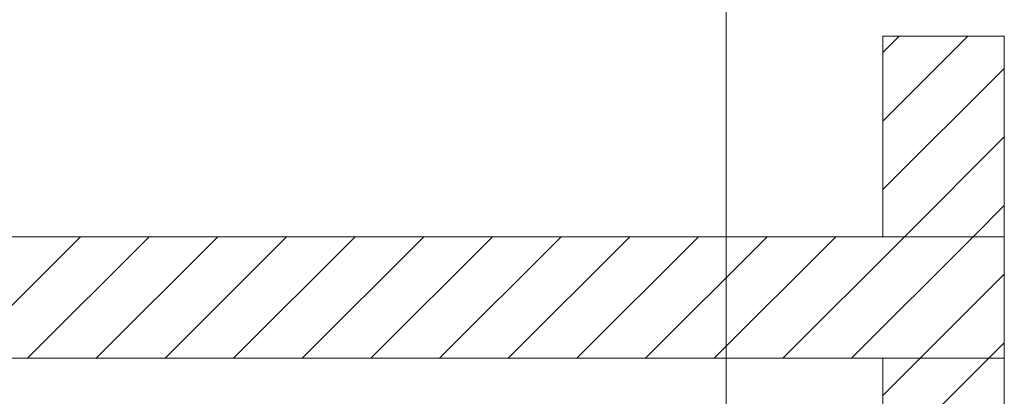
# Model space of a CAD drawing. Extents: x -620 to 300, y 62 to 1112.
# Tile 151 of 256: x 221.23 to 241.51, y 658.68 to 666.44. Entities that reach past the tile are written whole.
import ezdxf
from ezdxf.lldxf.tags import DXFTag

# ---------------------------------------------------------------- set-up
doc = ezdxf.new("R2010")
doc.units = 0
doc.layers.get('0').update_dxf_attribs({"lineweight": 13})
doc.layers.add('E_Detail_Linie_Text_Bem', color=7, linetype='Continuous', lineweight=13)
doc.layers.add('E_Detail_Wandschraffur', color=7, linetype='Continuous', lineweight=5, true_color=0xc0c0c0)
tags = doc.linetypes.add('fein_strichliert', pattern=[4, 1, -2, 1]).pattern_tags.tags
tags[8:9] = [DXFTag(74, 4), DXFTag(75, 0), DXFTag(340, '0'), DXFTag(46, 0.0), DXFTag(50, 0.0), DXFTag(44, 0.0), DXFTag(45, 0.0)]
tags[6:7] = [DXFTag(74, 4), DXFTag(75, 0), DXFTag(340, '0'), DXFTag(46, 0.0), DXFTag(50, 0.0), DXFTag(44, 0.0), DXFTag(45, 0.0)]
tags[4:5] = [DXFTag(74, 4), DXFTag(75, 0), DXFTag(340, '0'), DXFTag(46, 0.0), DXFTag(50, 0.0), DXFTag(44, 0.0), DXFTag(45, 0.0)]
tags = doc.linetypes.add('fein_strichliert-A06GA1N18I', pattern=[4, 1, -2, 1]).pattern_tags.tags
tags[8:9] = [DXFTag(74, 4), DXFTag(75, 0), DXFTag(340, '0'), DXFTag(46, 0.0), DXFTag(50, 0.0), DXFTag(44, 0.0), DXFTag(45, 0.0)]
tags[6:7] = [DXFTag(74, 4), DXFTag(75, 0), DXFTag(340, '0'), DXFTag(46, 0.0), DXFTag(50, 0.0), DXFTag(44, 0.0), DXFTag(45, 0.0)]
tags[4:5] = [DXFTag(74, 4), DXFTag(75, 0), DXFTag(340, '0'), DXFTag(46, 0.0), DXFTag(50, 0.0), DXFTag(44, 0.0), DXFTag(45, 0.0)]

# ---------------------------------------------------------------- blocks, each defined once
blk = doc.blocks.new('Referenz-A06GA1N48I')
at = {"layer": 'E_Detail_Linie_Text_Bem', "linetype": 'fein_strichliert-A06GA1N18I', "ltscale": 0.65}
blk.add_line((235.785, 618.658), (235.785, 671.537), dxfattribs=at)
at = {"layer": 'E_Detail_Linie_Text_Bem', "linetype": 'Continuous', "ltscale": 0.13}
for p, q in [((239.013, 666.101), (241.513, 666.101)), ((239.013, 661.966), (239.013, 666.101)), ((241.513, 666.101), (241.513, 661.966)), ((241.513, 661.966), (190.186, 661.966)), ((241.513, 661.966), (239.013, 661.966)), ((241.513, 659.466), (241.513, 661.966)), ((190.186, 659.466), (239.013, 659.466)), ((200.579, 659.466), (241.513, 659.466)), ((239.013, 659.466), (241.513, 659.466)), ((239.013, 647.666), (239.013, 659.466)), ((241.513, 659.466), (241.513, 619.466))]:
    blk.add_line(p, q, dxfattribs=at)
at = {"layer": 'E_Detail_Wandschraffur', "linetype": 'ByBlock', "ltscale": 0.13}
for p, q in [((239.013, 664.353), (240.761, 666.101)), ((239.455, 661.966), (241.513, 664.025)), ((219.984, 659.466), (222.484, 661.966)), ((222.812, 659.466), (225.312, 661.966)), ((225.641, 659.466), (228.141, 661.966)), ((228.469, 659.466), (230.969, 661.966)), ((231.298, 659.466), (233.798, 661.966)), ((234.126, 659.466), (236.626, 661.966)), ((236.955, 659.466), (239.455, 661.966)), ((239.783, 659.466), (241.513, 661.196)), ((239.013, 658.696), (239.783, 659.466))]:
    blk.add_line(p, q, dxfattribs=at)
at = {"layer": 'E_Detail_Wandschraffur', "linetype": 'fein_strichliert', "ltscale": 0.13}
for p, q in [((239.013, 665.767), (239.346, 666.101)), ((239.013, 662.939), (241.513, 665.439)), ((240.869, 661.966), (241.513, 662.611)), ((221.398, 659.466), (223.898, 661.966)), ((224.227, 659.466), (226.727, 661.966)), ((227.055, 659.466), (229.555, 661.966)), ((229.883, 659.466), (232.383, 661.966)), ((232.712, 659.466), (235.212, 661.966)), ((235.54, 659.466), (238.04, 661.966)), ((238.369, 659.466), (240.869, 661.966)), ((241.197, 659.466), (241.513, 659.782)), ((239.013, 657.282), (241.197, 659.466))]:
    blk.add_line(p, q, dxfattribs=at)

msp = doc.modelspace()

# ---------------------------------------------------------------- block references
at = {"color": 8, "lineweight": 25, "ltscale": 0.25, "true_color": 0x808080}
msp.add_blockref('Referenz-A06GA1N48I', (0, 0), dxfattribs=at)

doc.saveas('drawing.dxf')
